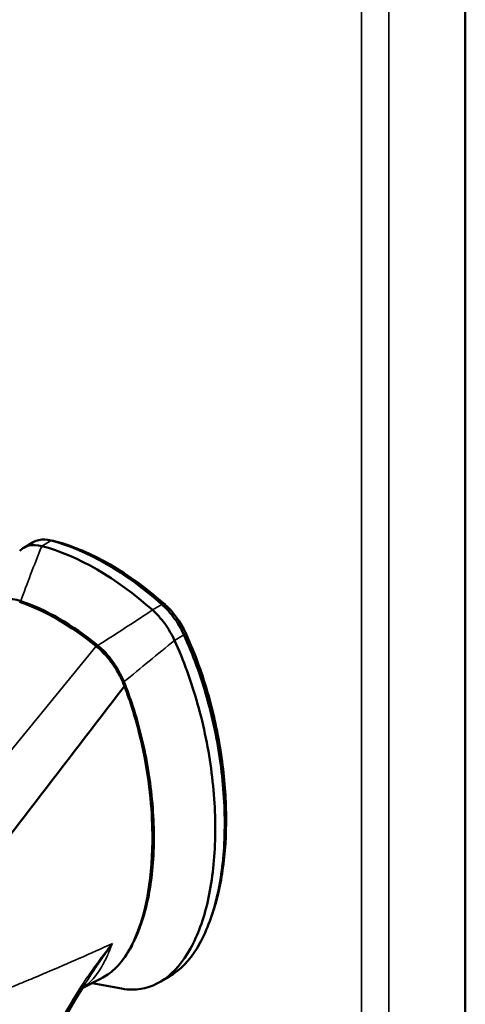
# Model space of a CAD drawing. Header units: inches. Extents: x 0 to 136, y 2 to 86.
# Tile 61 of 71: x 112.36 to 114.98, y 42.5 to 48.29. Entities that reach past the tile are written whole.
import ezdxf

# ---------------------------------------------------------------- set-up
doc = ezdxf.new("R2010")
doc.units = ezdxf.units.IN
doc.header["$LTSCALE"] = 4
doc.header["$MEASUREMENT"] = 0
doc.layers.add('Visible (ANSI)', color=7, linetype='Continuous', lineweight=50)
doc.layers.add('Visible Narrow (ANSI)', color=7, linetype='Continuous', lineweight=35)

msp = doc.modelspace()

# ---------------------------------------------------------------- linework, layer by layer
at = {"layer": 'Visible (ANSI)'}
for p, q in [((114.9804, 23.7216), (114.9804, 63.1174)), ((112.3804, 45.1846), (112.4362, 45.2168)), ((112.3931, 44.9541), (112.3931, 44.9541)), ((112.496, 42.6765), (112.496, 42.6765)), ((113.2365, 42.6597), (113.1827, 42.6286)), ((112.7478, 42.6281), (112.7478, 42.6281)), ((112.7527, 42.6354), (112.7527, 42.6354)), ((112.9565, 42.5896), (112.7819, 42.6218))]:
    msp.add_line(p, q, dxfattribs=at)
for centre, major_axis, start_param, end_param in [((112.8675, 43.6415), (-0.8858, 1.5343), 5.234685, 5.76089), ((112.8896, 43.654), (-0.8761, 1.5175), 5.234754, 5.760882), ((112.8118, 43.6094), (0.8858, -1.5343), 2.093092, 2.619297), ((112.5808, 43.476), (-0.7874, 1.3638), 5.293541, 5.702034), ((112.5891, 43.4808), (0.7874, -1.3639), 2.151096, 2.561293)]:
    msp.add_ellipse(centre, major_axis=major_axis, ratio=0.57735, start_param=start_param, end_param=end_param, dxfattribs=at)
for points, knots in [([(112.3559, 45.1655), (112.3715, 45.1815), (112.3905, 45.1921), (112.4347, 45.2021), (112.4597, 45.2012), (112.486, 45.1942)], [0.0000008, 0.0000008, 0.0000008, 0.0000008, 0.2874242, 0.2874242, 0.5808974, 0.5808974, 0.5808974, 0.5808974]), ([(112.5417, 45.2264), (112.5157, 45.2333), (112.4911, 45.2344), (112.4572, 45.2269), (112.4462, 45.2227), (112.4362, 45.2168)], [0, 0, 0, 0, 0.2904299, 0.2904299, 0.4442638, 0.4442638, 0.4442638, 0.4442638]), ([(112.3623, 44.8706), (112.3463, 44.876), (112.3307, 44.8794), (112.301, 44.8817), (112.287, 44.8807), (112.2666, 44.8758), (112.2596, 44.8734), (112.2529, 44.8703)], [-0.6974173, -0.6974173, -0.6974173, -0.6974173, -0.5214291, -0.5214291, -0.3487179, -0.3487179, -0.251787, -0.251787, -0.251787, -0.251787]), ([(113.1377, 44.818), (113.1634, 44.7952), (113.1879, 44.7682), (113.2323, 44.7073), (113.2516, 44.6736), (113.2678, 44.6391)], [0, 0, 0, 0, 0.2872369, 0.2872369, 0.5811468, 0.5811468, 0.5811468, 0.5811468]), ([(113.3234, 44.6712), (113.3076, 44.7056), (113.2691, 44.7719), (113.2197, 44.8268), (113.1933, 44.8502)], [0.0100009, 0.0100009, 0.0100009, 0.0100009, 0.5069999, 1.01, 1.01, 1.01, 1.01]), ([(113.3342, 44.6811), (113.3906, 44.558), (113.4787, 44.3073), (113.5406, 44.0061), (113.5662, 43.7707), (113.5758, 43.5456), (113.5627, 43.3345), (113.5259, 43.1419), (113.5001, 43.0555), (113.4859, 43.0161)], [-1, -1, -1, -1, -0.9375, -0.875, -0.84375, -0.8125, -0.75, -0.71875, -0.6901142, -0.6901142, -0.6901142, -0.6901142]), ([(112.9565, 42.5896), (112.9778, 42.5856), (113.0671, 42.5773), (113.2149, 42.6256), (113.3699, 42.8075), (113.474, 43.0921), (113.5175, 43.4532), (113.4967, 43.8581), (113.4132, 44.2695), (113.321, 44.5232), (113.2678, 44.6391)], [-6.073824, -6.073824, -6.073824, -6.073824, -5.979774, -5.676363, -5.372952, -5.069541, -4.76613, -4.462719, -4.159308, -3.855897, -3.855897, -3.855897, -3.855897]), ([(113.2365, 42.6597), (113.246, 42.6652), (113.314, 42.7087), (113.4256, 42.8396), (113.5297, 43.1242), (113.5732, 43.4854), (113.5523, 43.8902), (113.4689, 44.3017), (113.3766, 44.5553), (113.3234, 44.6712)], [-5.724371, -5.724371, -5.724371, -5.724371, -5.676363, -5.372952, -5.069541, -4.76613, -4.462719, -4.159308, -3.855897, -3.855897, -3.855897, -3.855897]), ([(112.8066, 44.6047), (112.8237, 44.5907), (112.8404, 44.575), (112.8727, 44.54), (112.8882, 44.5207), (112.9171, 44.4799), (112.9304, 44.4584), (112.954, 44.4145), (112.9642, 44.3922), (112.9729, 44.3698)], [0, 0, 0, 0, 0.1879234, 0.1879234, 0.3801327, 0.3801327, 0.5723425, 0.5723425, 0.7602664, 0.7602664, 0.7602664, 0.7602664]), ([(112.9698, 44.3943), (112.9613, 44.4154), (112.9514, 44.4362), (112.9294, 44.4762), (112.9174, 44.4954), (112.8912, 44.5319), (112.8772, 44.549), (112.8475, 44.581), (112.8319, 44.5957), (112.8159, 44.6087)], [-0.697354, -0.697354, -0.697354, -0.697354, -0.5212258, -0.5212258, -0.3487111, -0.3487111, -0.1759946, -0.1759946, 0, 0, 0, 0]), ([(113.0038, 42.8215), (113.0117, 42.8349), (113.0195, 42.849), (113.0269, 42.8638), (113.0649, 42.9394), (113.0953, 43.0327), (113.1157, 43.1388), (113.136, 43.2449), (113.1464, 43.3637), (113.1459, 43.4886), (113.1455, 43.6135), (113.1343, 43.7444), (113.1131, 43.8739), (113.0919, 44.0034), (113.0608, 44.1313), (113.0221, 44.2501), (113.0059, 44.3), (112.9883, 44.3482), (112.9698, 44.3943)], [0.09636168, 0.09636168, 0.09636168, 0.09636168, 0.09820444, 0.09820444, 0.09820444, 0.10762907, 0.10762907, 0.10762907, 0.11705371, 0.11705371, 0.11705371, 0.12647834, 0.12647834, 0.12647834, 0.13590297, 0.13590297, 0.13590297, 0.13986107, 0.13986107, 0.13986107, 0.13986107]), ([(112.9729, 44.3698), (112.9925, 44.3191), (113.0368, 44.2013), (113.1202, 43.8281), (113.1359, 43.6464), (113.1401, 43.2564), (113.1037, 43.0423), (112.9938, 42.7897), (112.9412, 42.7206), (112.8718, 42.6698), (112.8593, 42.6619), (112.8462, 42.6551)], [0.000022, 0.000022, 0.000022, 0.000022, 0.423801, 0.423801, 0.924167, 0.924167, 1.760841, 1.760841, 2.288223, 2.288223, 2.397959, 2.397959, 2.397959, 2.397959])]:
    msp.add_open_spline(points, degree=3, knots=knots, dxfattribs=at)
for points in [[(112.5421, 45.2263), (112.5503, 45.2254), (112.5588, 45.2238), (112.5673, 45.2215)], [(113.2117, 44.8495), (113.2609, 44.8058), (113.3044, 44.7459), (113.3342, 44.6811)], [(112.2818, 43.4703), (112.5122, 43.7701), (112.7425, 44.0699), (112.9729, 44.3698)], [(112.8462, 42.6551), (112.8056, 42.6341), (112.765, 42.613), (112.7244, 42.592)], [(112.7433, 42.6212), (112.5826, 42.3764), (112.4571, 42.105), (112.3762, 41.8219)]]:
    msp.add_open_spline(points, degree=3, dxfattribs=at)
at = {"layer": 'Visible Narrow (ANSI)'}
for p, q in [((114.3698, 23.4938), (114.3698, 62.8254)), ((114.5302, 62.8575), (114.5302, 23.4617)), ((112.5417, 45.2264), (112.486, 45.1942)), ((112.5648, 45.22), (112.5673, 45.2215)), ((113.1377, 44.818), (113.1933, 44.8502)), ((113.201, 44.8432), (113.2117, 44.8495)), ((113.3221, 44.6741), (113.3342, 44.6811)), ((113.3234, 44.6712), (113.2678, 44.6391)), ((112.8066, 44.6047), (112.2004, 43.8636))]:
    msp.add_line(p, q, dxfattribs=at)
for points in [[(112.486, 45.1942), (112.44, 45.0787), (112.3988, 44.9709), (112.3623, 44.8706)], [(112.8159, 44.6087), (112.9158, 44.6724), (113.0231, 44.7421), (113.1377, 44.818)], [(112.9698, 44.3943), (113.0691, 44.4767), (113.1684, 44.5583), (113.2678, 44.6391)]]:
    msp.add_open_spline(points, degree=3, dxfattribs=at)
for points, knots in [([(112.9018, 42.8543), (112.8378, 42.8254), (112.7738, 42.7969), (112.7097, 42.7687), (112.7089, 42.7684), (112.7081, 42.768), (112.7073, 42.7677), (112.6424, 42.7392), (112.5772, 42.7109), (112.5108, 42.6828), (112.4776, 42.6687), (112.4441, 42.6546), (112.41, 42.6404), (112.4096, 42.6402), (112.4091, 42.64), (112.4087, 42.6398), (112.375, 42.6258), (112.3406, 42.6116), (112.305, 42.5971), (112.3041, 42.5967), (112.3032, 42.5964), (112.3024, 42.596), (112.2841, 42.5885), (112.2654, 42.581), (112.2463, 42.5732), (112.2285, 42.566), (112.2102, 42.5586), (112.1914, 42.551), (112.1899, 42.5505), (112.1885, 42.5499), (112.187, 42.5493), (112.1666, 42.5411), (112.1454, 42.5325), (112.1227, 42.5234), (112.1023, 42.5152), (112.0808, 42.5065), (112.0573, 42.4971)], [0, 0, 0, 0, 0.2469989, 0.2469989, 0.2469989, 0.25, 0.25, 0.25, 0.4999988, 0.4999988, 0.4999988, 0.625, 0.625, 0.625, 0.6264992, 0.6264992, 0.6264992, 0.75, 0.75, 0.75, 0.7529965, 0.7529965, 0.7529965, 0.8161761, 0.8161761, 0.8161761, 0.875, 0.875, 0.875, 0.8795144, 0.8795144, 0.8795144, 0.9428034, 0.9428034, 0.9428034, 1, 1, 1, 1]), ([(112.9018, 42.8543), (112.8721, 42.8176), (112.8432, 42.7801), (112.8152, 42.7419), (112.7857, 42.7017), (112.757, 42.6606), (112.7295, 42.619), (112.7285, 42.6175), (112.7275, 42.6161), (112.7265, 42.6146), (112.6727, 42.5328), (112.623, 42.4487), (112.5777, 42.3626), (112.5772, 42.3615), (112.5766, 42.3605), (112.5761, 42.3594), (112.4846, 42.1849), (112.411, 42.0018), (112.3562, 41.8097)], [0, 0, 0, 0, 0.1197092, 0.1197092, 0.1197092, 0.2454941, 0.2454941, 0.2454941, 0.25, 0.25, 0.25, 0.4970014, 0.4970014, 0.4970014, 0.5, 0.5, 0.5, 1, 1, 1, 1]), ([(112.7256, 42.5939), (112.7344, 42.5995), (112.7428, 42.6055), (112.7508, 42.6119), (112.7642, 42.6225), (112.7765, 42.6342), (112.7881, 42.6471), (112.7997, 42.66), (112.8104, 42.674), (112.8207, 42.6891), (112.8295, 42.7021), (112.8378, 42.7159), (112.8459, 42.7305), (112.8472, 42.733), (112.8485, 42.7354), (112.8499, 42.7379), (112.8585, 42.754), (112.8667, 42.7711), (112.8748, 42.789), (112.8754, 42.7903), (112.876, 42.7917), (112.8765, 42.793), (112.8809, 42.8027), (112.8851, 42.8127), (112.8893, 42.8229), (112.8914, 42.828), (112.8935, 42.8332), (112.8955, 42.8384), (112.8976, 42.8436), (112.8997, 42.8489), (112.9018, 42.8543)], [0.3003918, 0.3003918, 0.3003918, 0.3003918, 0.3754686, 0.3754686, 0.3754686, 0.5, 0.5, 0.5, 0.6246986, 0.6246986, 0.6246986, 0.7319173, 0.7319173, 0.7319173, 0.7497002, 0.7497002, 0.7497002, 0.8659586, 0.8659586, 0.8659586, 0.8745904, 0.8745904, 0.8745904, 0.9373119, 0.9373119, 0.9373119, 0.9686924, 0.9686924, 0.9686924, 1, 1, 1, 1]), ([(112.7433, 42.6212), (112.7442, 42.6226), (112.7451, 42.624), (112.746, 42.6254), (112.7477, 42.6278), (112.7493, 42.6303), (112.751, 42.6329), (112.7589, 42.645), (112.7672, 42.6575), (112.7757, 42.6703), (112.7782, 42.674), (112.7806, 42.6777), (112.7831, 42.6814), (112.785, 42.6842), (112.7868, 42.687), (112.7887, 42.6899), (112.791, 42.6932), (112.7932, 42.6966), (112.7954, 42.6999), (112.7965, 42.7015), (112.7976, 42.7031), (112.7988, 42.7049), (112.8, 42.7067), (112.8013, 42.7086), (112.8022, 42.71), (112.8032, 42.7114), (112.8037, 42.7122), (112.8044, 42.7132), (112.8051, 42.7142), (112.8058, 42.7154), (112.8066, 42.7165), (112.8082, 42.7188), (112.8097, 42.7211), (112.8112, 42.7234), (112.8144, 42.728), (112.8177, 42.733), (112.8212, 42.7381), (112.8223, 42.7398), (112.8235, 42.7415), (112.8247, 42.7432), (112.8271, 42.7468), (112.8296, 42.7504), (112.8321, 42.7542), (112.8359, 42.7597), (112.8399, 42.7655), (112.844, 42.7716), (112.8523, 42.7836), (112.8612, 42.7965), (112.8708, 42.8103), (112.8804, 42.8241), (112.8907, 42.8387), (112.9018, 42.8543)], [0.6046879, 0.6046879, 0.6046879, 0.6046879, 0.6119797, 0.6119797, 0.6119797, 0.625, 0.625, 0.625, 0.6875, 0.6875, 0.6875, 0.7054399, 0.7054399, 0.7054399, 0.71875, 0.71875, 0.71875, 0.734375, 0.734375, 0.734375, 0.7421875, 0.7421875, 0.7421875, 0.75, 0.75, 0.75, 0.7578125, 0.7578125, 0.7578125, 0.765625, 0.765625, 0.765625, 0.78125, 0.78125, 0.78125, 0.8125, 0.8125, 0.8125, 0.8226419, 0.8226419, 0.8226419, 0.84375, 0.84375, 0.84375, 0.875, 0.875, 0.875, 0.9375, 0.9375, 0.9375, 1, 1, 1, 1])]:
    msp.add_open_spline(points, degree=3, knots=knots, dxfattribs=at)

doc.saveas('drawing.dxf')
